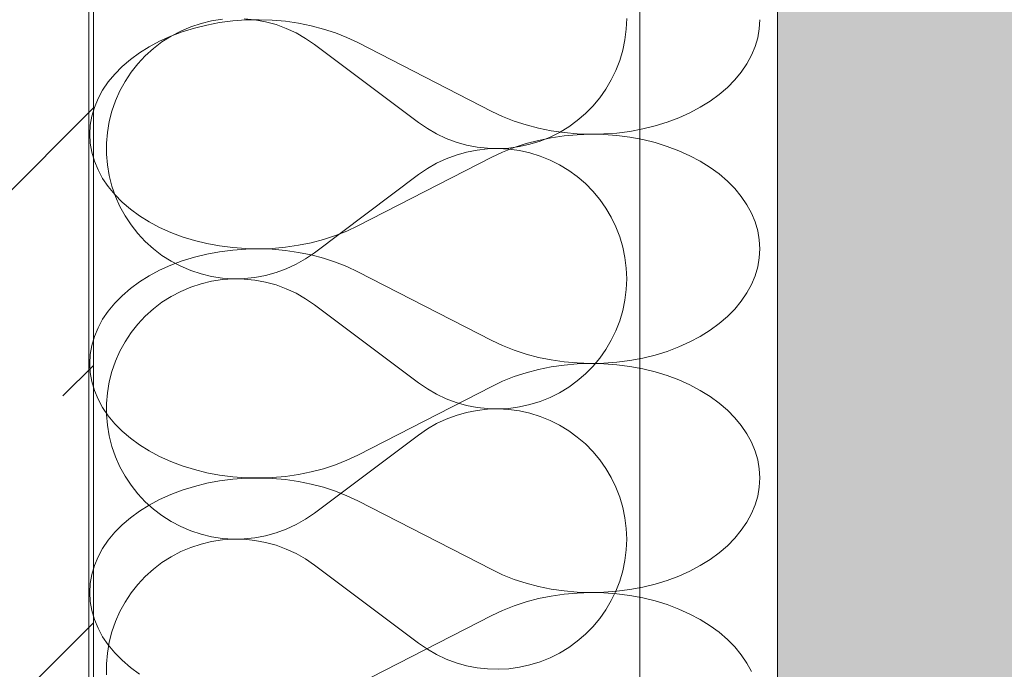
# Model space of a CAD drawing. Header units: millimetres. Extents: x 119219 to 750800, y -8933 to 168688.
# Tile 38 of 115: x 526333 to 526549, y -315 to -172. Entities that reach past the tile are written whole.
import ezdxf

# ---------------------------------------------------------------- set-up
doc = ezdxf.new("R2010")
doc.units = ezdxf.units.MM
doc.header["$MEASUREMENT"] = 0
for name, color, linetype, lineweight in [('0_Ном._пера__1', 7, 'Continuous', 0), ('0_Ном._пера__120', 7, 'Continuous', 0), ('АР-Стены_внешние_.АР_Ном._пера__1', 7, 'Continuous', 0)]:
    doc.layers.add(name, color=color, linetype=linetype, lineweight=lineweight)

# ---------------------------------------------------------------- blocks, each defined once
blk = doc.blocks.new('*X14')
at = {"layer": 'АР-Стены_внешние_.АР_Ном._пера__1', "color": 7, "linetype": 'Continuous', "lineweight": 0}
for p, q in [((526372.43, -172.66), (526370.16, -173.4)), ((526374.76, -172.1), (526372.43, -172.66)), ((526377.12, -171.75), (526374.76, -172.1)), ((526384.27, -171.87), (526381.89, -171.63)), ((526386.62, -172.3), (526384.27, -171.87)), ((526388.92, -172.94), (526386.62, -172.3)), ((526391.16, -173.76), (526388.92, -172.94)), ((526465.91, -173.92), (526466.01, -171.58)), ((526367.97, -174.34), (526365.85, -175.45)), ((526370.16, -173.4), (526367.97, -174.34)), ((526393.33, -174.76), (526391.16, -173.76)), ((526395.41, -175.95), (526393.33, -174.76)), ((526465.62, -176.25), (526465.91, -173.92)), ((526363.84, -176.73), (526361.94, -178.18)), ((526365.85, -175.45), (526363.84, -176.73)), ((526397.38, -177.3), (526395.41, -175.95)), ((526397.38, -177.3), (526420.25, -194.46)), ((526465.15, -178.54), (526465.62, -176.25)), ((526361.94, -178.18), (526360.17, -179.79)), ((526464.48, -180.79), (526465.15, -178.54)), ((526358.54, -181.53), (526357.05, -183.4)), ((526360.17, -179.79), (526358.54, -181.53)), ((526463.64, -182.98), (526464.48, -180.79)), ((526357.05, -183.4), (526355.74, -185.4)), ((526462.61, -185.09), (526463.64, -182.98)), ((526355.74, -185.4), (526354.59, -187.49)), ((526461.42, -187.11), (526462.61, -185.09)), ((526354.59, -187.49), (526353.62, -189.67)), ((526460.07, -189.02), (526461.42, -187.11)), ((526353.62, -189.67), (526352.83, -191.93)), ((526458.57, -190.82), (526460.07, -189.02)), ((526352.83, -191.93), (526352.24, -194.25)), ((526455.14, -194.02), (526456.92, -192.49)), ((526456.92, -192.49), (526458.57, -190.82)), ((526352.24, -194.25), (526351.84, -196.6)), ((526420.25, -194.46), (526422.18, -195.78)), ((526453.24, -195.39), (526455.14, -194.02)), ((526351.84, -196.6), (526351.65, -198.98)), ((526422.18, -195.78), (526424.22, -196.95)), ((526424.22, -196.95), (526426.34, -197.95)), ((526449.14, -197.66), (526451.24, -196.61)), ((526451.24, -196.61), (526453.24, -195.39)), ((526351.65, -198.98), (526351.65, -201.37)), ((526426.34, -197.95), (526428.54, -198.76)), ((526428.54, -198.76), (526430.8, -199.4)), ((526444.72, -199.22), (526446.96, -198.53)), ((526446.96, -198.53), (526449.14, -197.66)), ((526430.8, -200.95), (526428.54, -201.59)), ((526430.8, -199.4), (526433.1, -199.85)), ((526433.1, -200.5), (526430.8, -200.95)), ((526433.1, -199.85), (526435.43, -200.11)), ((526435.43, -200.24), (526433.1, -200.5)), ((526435.43, -200.11), (526437.77, -200.17)), ((526437.77, -200.18), (526435.43, -200.24)), ((526437.77, -200.17), (526440.11, -200.05)), ((526440.11, -200.3), (526437.77, -200.18)), ((526440.11, -200.05), (526442.44, -199.73)), ((526442.44, -200.62), (526440.11, -200.3)), ((526442.44, -199.73), (526444.72, -199.22)), ((526444.72, -201.13), (526442.44, -200.62)), ((526446.96, -201.82), (526444.72, -201.13)), ((526351.65, -201.37), (526351.84, -203.75)), ((526424.22, -203.4), (526422.18, -204.57)), ((526426.34, -202.4), (526424.22, -203.4)), ((526428.54, -201.59), (526426.34, -202.4)), ((526449.14, -202.69), (526446.96, -201.82)), ((526451.24, -203.74), (526449.14, -202.69)), ((526351.84, -203.75), (526352.24, -206.11)), ((526422.18, -204.57), (526420.25, -205.89)), ((526453.24, -204.96), (526451.24, -203.74)), ((526455.14, -206.33), (526453.24, -204.96)), ((526352.24, -206.11), (526352.83, -208.42)), ((526397.38, -223.05), (526420.25, -205.89)), ((526456.92, -207.86), (526455.14, -206.33)), ((526352.83, -208.42), (526353.62, -210.68)), ((526458.57, -209.53), (526456.92, -207.86)), ((526460.07, -211.33), (526458.57, -209.53)), ((526353.62, -210.68), (526354.59, -212.86)), ((526461.42, -213.24), (526460.07, -211.33)), ((526354.59, -212.86), (526355.74, -214.95)), ((526462.61, -215.26), (526461.42, -213.24)), ((526355.74, -214.95), (526357.05, -216.95)), ((526463.64, -217.37), (526462.61, -215.26)), ((526357.05, -216.95), (526358.54, -218.82)), ((526464.48, -219.56), (526463.64, -217.37)), ((526358.54, -218.82), (526360.17, -220.57)), ((526360.17, -220.57), (526361.94, -222.17)), ((526465.15, -221.81), (526464.48, -219.56)), ((526361.94, -222.17), (526363.84, -223.62)), ((526465.62, -224.1), (526465.15, -221.81)), ((526363.84, -223.62), (526365.85, -224.9)), ((526365.85, -224.9), (526367.97, -226.01)), ((526393.33, -225.59), (526395.41, -224.41)), ((526395.41, -224.41), (526397.38, -223.05)), ((526465.91, -226.43), (526465.62, -224.1)), ((526367.97, -226.01), (526370.16, -226.95)), ((526370.16, -226.95), (526372.43, -227.69)), ((526388.92, -227.42), (526391.16, -226.59)), ((526391.16, -226.59), (526393.33, -225.59)), ((526466.01, -228.77), (526465.91, -226.43)), ((526372.43, -227.69), (526374.76, -228.25)), ((526374.76, -229.3), (526372.43, -229.85)), ((526374.76, -228.25), (526377.12, -228.6)), ((526377.12, -228.94), (526374.76, -229.3)), ((526377.12, -228.6), (526379.5, -228.76)), ((526379.5, -228.78), (526377.12, -228.94)), ((526379.5, -228.76), (526381.89, -228.72)), ((526381.89, -228.82), (526379.5, -228.78)), ((526381.89, -228.72), (526384.27, -228.48)), ((526384.27, -229.06), (526381.89, -228.82)), ((526384.27, -228.48), (526386.62, -228.05)), ((526386.62, -229.5), (526384.27, -229.06)), ((526386.62, -228.05), (526388.92, -227.42)), ((526465.91, -231.11), (526466.01, -228.77)), ((526367.97, -231.53), (526365.85, -232.64)), ((526370.16, -230.6), (526367.97, -231.53)), ((526372.43, -229.85), (526370.16, -230.6)), ((526388.92, -230.13), (526386.62, -229.5)), ((526391.16, -230.95), (526388.92, -230.13)), ((526393.33, -231.96), (526391.16, -230.95)), ((526465.62, -233.44), (526465.91, -231.11)), ((526365.85, -232.64), (526363.84, -233.93)), ((526395.41, -233.14), (526393.33, -231.96)), ((526397.38, -234.49), (526395.41, -233.14)), ((526465.15, -235.74), (526465.62, -233.44)), ((526361.94, -235.38), (526360.17, -236.98)), ((526363.84, -233.93), (526361.94, -235.38)), ((526397.38, -234.49), (526420.25, -251.65)), ((526464.48, -237.99), (526465.15, -235.74)), ((526360.17, -236.98), (526358.54, -238.72)), ((526463.64, -240.17), (526464.48, -237.99)), ((526358.54, -238.72), (526357.05, -240.6)), ((526462.61, -242.28), (526463.64, -240.17)), ((526357.05, -240.6), (526355.74, -242.59)), ((526461.42, -244.3), (526462.61, -242.28)), ((526355.74, -242.59), (526354.59, -244.68)), ((526460.07, -246.22), (526461.42, -244.3)), ((526354.59, -244.68), (526353.62, -246.87)), ((526458.57, -248.01), (526460.07, -246.22)), ((526353.62, -246.87), (526352.83, -249.12)), ((526456.92, -249.68), (526458.57, -248.01)), ((526352.83, -249.12), (526352.24, -251.44)), ((526455.14, -251.21), (526456.92, -249.68)), ((526352.24, -251.44), (526351.84, -253.79)), ((526420.25, -251.65), (526422.18, -252.98)), ((526422.18, -252.98), (526424.22, -254.14)), ((526451.24, -253.8), (526453.24, -252.59)), ((526453.24, -252.59), (526455.14, -251.21)), ((526351.84, -253.79), (526351.65, -256.17)), ((526424.22, -254.14), (526426.34, -255.14)), ((526426.34, -255.14), (526428.54, -255.96)), ((526446.96, -255.73), (526449.14, -254.85)), ((526449.14, -254.85), (526451.24, -253.8)), ((526351.65, -256.17), (526351.65, -258.56)), ((526428.54, -255.96), (526430.8, -256.59)), ((526430.8, -256.59), (526433.1, -257.04)), ((526433.1, -257.04), (526435.43, -257.3)), ((526435.43, -257.44), (526433.1, -257.7)), ((526435.43, -257.3), (526437.77, -257.37)), ((526437.77, -257.37), (526435.43, -257.44)), ((526437.77, -257.37), (526440.11, -257.24)), ((526440.11, -257.5), (526437.77, -257.37)), ((526440.11, -257.24), (526442.44, -256.92)), ((526442.44, -257.81), (526440.11, -257.5)), ((526442.44, -256.92), (526444.72, -256.42)), ((526444.72, -256.42), (526446.96, -255.73)), ((526351.65, -258.56), (526351.84, -260.94)), ((526426.34, -259.6), (526424.22, -260.59)), ((526428.54, -258.78), (526426.34, -259.6)), ((526430.8, -258.14), (526428.54, -258.78)), ((526433.1, -257.7), (526430.8, -258.14)), ((526444.72, -258.32), (526442.44, -257.81)), ((526446.96, -259.01), (526444.72, -258.32)), ((526449.14, -259.89), (526446.96, -259.01)), ((526351.84, -260.94), (526352.24, -263.3)), ((526422.18, -261.76), (526420.25, -263.09)), ((526424.22, -260.59), (526422.18, -261.76)), ((526451.24, -260.93), (526449.14, -259.89)), ((526453.24, -262.15), (526451.24, -260.93)), ((526352.24, -263.3), (526352.83, -265.61)), ((526397.38, -280.25), (526420.25, -263.09)), ((526455.14, -263.53), (526453.24, -262.15)), ((526456.92, -265.06), (526455.14, -263.53)), ((526352.83, -265.61), (526353.62, -267.87)), ((526458.57, -266.72), (526456.92, -265.06)), ((526353.62, -267.87), (526354.59, -270.05)), ((526460.07, -268.52), (526458.57, -266.72)), ((526354.59, -270.05), (526355.74, -272.15)), ((526461.42, -270.44), (526460.07, -268.52)), ((526462.61, -272.46), (526461.42, -270.44)), ((526355.74, -272.15), (526357.05, -274.14)), ((526463.64, -274.57), (526462.61, -272.46)), ((526357.05, -274.14), (526358.54, -276.01)), ((526464.48, -276.75), (526463.64, -274.57)), ((526358.54, -276.01), (526360.17, -277.76)), ((526465.15, -279), (526464.48, -276.75)), ((526360.17, -277.76), (526361.94, -279.36)), ((526465.62, -281.3), (526465.15, -279)), ((526361.94, -279.36), (526363.84, -280.81)), ((526363.84, -280.81), (526365.85, -282.1)), ((526395.41, -281.6), (526397.38, -280.25)), ((526465.91, -283.62), (526465.62, -281.3)), ((526365.85, -282.1), (526367.97, -283.21)), ((526367.97, -283.21), (526370.16, -284.14)), ((526391.16, -283.79), (526393.33, -282.78)), ((526393.33, -282.78), (526395.41, -281.6)), ((526370.16, -284.14), (526372.43, -284.89)), ((526372.43, -284.89), (526374.76, -285.44)), ((526374.76, -285.44), (526377.12, -285.8)), ((526381.89, -285.92), (526384.27, -285.68)), ((526384.27, -285.68), (526386.62, -285.24)), ((526386.62, -285.24), (526388.92, -284.61)), ((526388.92, -284.61), (526391.16, -283.79)), ((526466.01, -285.97), (526465.91, -283.62)), ((526370.16, -287.79), (526367.97, -288.72)), ((526372.43, -287.05), (526370.16, -287.79)), ((526374.76, -286.49), (526372.43, -287.05)), ((526377.12, -286.13), (526374.76, -286.49)), ((526377.12, -285.8), (526379.5, -285.96)), ((526379.5, -285.97), (526377.12, -286.13)), ((526379.5, -285.96), (526381.89, -285.92)), ((526381.89, -286.01), (526379.5, -285.97)), ((526384.27, -286.25), (526381.89, -286.01)), ((526386.62, -286.69), (526384.27, -286.25)), ((526388.92, -287.32), (526386.62, -286.69)), ((526391.16, -288.14), (526388.92, -287.32)), ((526465.91, -288.31), (526466.01, -285.97)), ((526365.85, -289.84), (526363.84, -291.12)), ((526367.97, -288.72), (526365.85, -289.84)), ((526393.33, -289.15), (526391.16, -288.14)), ((526395.41, -290.33), (526393.33, -289.15)), ((526465.62, -290.64), (526465.91, -288.31)), ((526363.84, -291.12), (526361.94, -292.57)), ((526397.38, -291.69), (526395.41, -290.33)), ((526397.38, -291.69), (526420.25, -308.84)), ((526465.15, -292.93), (526465.62, -290.64)), ((526360.17, -294.17), (526358.54, -295.92)), ((526361.94, -292.57), (526360.17, -294.17)), ((526464.48, -295.18), (526465.15, -292.93)), ((526358.54, -295.92), (526357.05, -297.79)), ((526463.64, -297.37), (526464.48, -295.18)), ((526357.05, -297.79), (526355.74, -299.78)), ((526462.61, -299.48), (526463.64, -297.37)), ((526355.74, -299.78), (526354.59, -301.88)), ((526461.42, -301.5), (526462.61, -299.48)), ((526354.59, -301.88), (526353.62, -304.06)), ((526460.07, -303.41), (526461.42, -301.5)), ((526353.62, -304.06), (526352.83, -306.32)), ((526458.57, -305.21), (526460.07, -303.41)), ((526352.83, -306.32), (526352.24, -308.63)), ((526455.14, -308.4), (526456.92, -306.88)), ((526456.92, -306.88), (526458.57, -305.21)), ((526352.24, -308.63), (526351.84, -310.99)), ((526420.25, -308.84), (526422.18, -310.17)), ((526453.24, -309.78), (526455.14, -308.4)), ((526351.84, -310.99), (526351.65, -313.37)), ((526422.18, -310.17), (526424.22, -311.34)), ((526424.22, -311.34), (526426.34, -312.33)), ((526449.14, -312.05), (526451.24, -311)), ((526451.24, -311), (526453.24, -309.78)), ((526351.65, -313.37), (526351.65, -315.76)), ((526426.34, -312.33), (526428.54, -313.15)), ((526428.54, -313.15), (526430.8, -313.79)), ((526430.8, -313.79), (526433.1, -314.24)), ((526442.44, -314.12), (526444.72, -313.61)), ((526444.72, -313.61), (526446.96, -312.92)), ((526446.96, -312.92), (526449.14, -312.05)), ((526433.1, -314.24), (526435.43, -314.49)), ((526435.43, -314.49), (526437.77, -314.56)), ((526437.77, -314.56), (526440.11, -314.43)), ((526440.11, -314.43), (526442.44, -314.12))]:
    blk.add_line(p, q, dxfattribs=at)
blk = doc.blocks.new('Штриховка_5_1', base_point=(0, 0))
at = {"layer": 'АР-Стены_внешние_.АР_Ном._пера__1', "color": 7, "linetype": 'Continuous', "lineweight": 0}
blk.add_blockref('*X14', (0, 0), dxfattribs=at)
blk = doc.blocks.new('*X28')
at = {"layer": '0_Ном._пера__120', "color": 7, "linetype": 'Continuous', "lineweight": 0}
for p, q in [((526373.71, -173.02), (526370.97, -173.69)), ((526376.51, -172.49), (526373.71, -173.02)), ((526379.38, -172.12), (526376.51, -172.49)), ((526382.27, -171.91), (526379.38, -172.12)), ((526385.18, -171.85), (526382.27, -171.91)), ((526388.09, -171.95), (526385.18, -171.85)), ((526390.97, -172.21), (526388.09, -171.95)), ((526393.82, -172.62), (526390.97, -172.21)), ((526396.62, -173.19), (526393.82, -172.62)), ((526495.14, -173.84), (526495.26, -171.85)), ((526368.31, -174.51), (526365.76, -175.47)), ((526370.97, -173.69), (526368.31, -174.51)), ((526399.33, -173.9), (526396.62, -173.19)), ((526401.96, -174.76), (526399.33, -173.9)), ((526404.48, -175.76), (526401.96, -174.76)), ((526494.8, -175.82), (526495.14, -173.84)), ((526363.33, -176.56), (526361.03, -177.79)), ((526365.76, -175.47), (526363.33, -176.56)), ((526406.88, -176.89), (526404.48, -175.76)), ((526406.88, -176.89), (526436.34, -191.99)), ((526494.22, -177.77), (526494.8, -175.82)), ((526358.88, -179.13), (526356.9, -180.58)), ((526361.03, -177.79), (526358.88, -179.13)), ((526493.43, -179.68), (526494.22, -177.77)), ((526356.9, -180.58), (526355.08, -182.14)), ((526491.19, -183.35), (526492.41, -181.55)), ((526492.41, -181.55), (526493.43, -179.68)), ((526353.46, -183.79), (526352.02, -185.52)), ((526355.08, -182.14), (526353.46, -183.79)), ((526489.76, -185.08), (526491.19, -183.35)), ((526352.02, -185.52), (526350.8, -187.33)), ((526488.13, -186.74), (526489.76, -185.08)), ((526350.8, -187.33), (526349.78, -189.19)), ((526484.33, -189.75), (526486.32, -188.29)), ((526486.32, -188.29), (526488.13, -186.74)), ((526349.78, -189.19), (526348.99, -191.11)), ((526482.18, -191.09), (526484.33, -189.75)), ((526348.99, -191.11), (526348.42, -193.06)), ((526436.34, -191.99), (526438.73, -193.12)), ((526477.45, -193.41), (526479.88, -192.31)), ((526479.88, -192.31), (526482.18, -191.09)), ((526348.42, -193.06), (526348.07, -195.03)), ((526438.73, -193.12), (526441.25, -194.12)), ((526441.25, -194.12), (526443.88, -194.97)), ((526472.25, -195.18), (526474.9, -194.37)), ((526474.9, -194.37), (526477.45, -193.41)), ((526348.07, -195.03), (526347.96, -197.02)), ((526443.88, -194.97), (526446.6, -195.69)), ((526446.6, -195.69), (526449.39, -196.25)), ((526449.39, -196.25), (526452.24, -196.66)), ((526452.24, -196.66), (526455.12, -196.92)), ((526455.12, -196.92), (526458.03, -197.02)), ((526460.94, -196.96), (526463.84, -196.75)), ((526463.84, -196.75), (526466.7, -196.38)), ((526466.7, -196.38), (526469.51, -195.86)), ((526469.51, -195.86), (526472.25, -195.18)), ((526347.96, -197.02), (526348.07, -199.01)), ((526348.07, -199.01), (526348.42, -200.99)), ((526443.88, -199.07), (526441.25, -199.93)), ((526446.6, -198.36), (526443.88, -199.07)), ((526449.39, -197.79), (526446.6, -198.36)), ((526452.24, -197.38), (526449.39, -197.79)), ((526455.12, -197.12), (526452.24, -197.38)), ((526458.03, -197.02), (526455.12, -197.12)), ((526458.03, -197.02), (526460.94, -196.96)), ((526460.94, -197.08), (526458.03, -197.02)), ((526463.84, -197.3), (526460.94, -197.08)), ((526466.7, -197.66), (526463.84, -197.3)), ((526469.51, -198.19), (526466.7, -197.66)), ((526472.25, -198.86), (526469.51, -198.19)), ((526474.9, -199.68), (526472.25, -198.86)), ((526348.42, -200.99), (526348.99, -202.94)), ((526438.73, -200.93), (526436.34, -202.06)), ((526441.25, -199.93), (526438.73, -200.93)), ((526477.45, -200.64), (526474.9, -199.68)), ((526479.88, -201.73), (526477.45, -200.64)), ((526348.99, -202.94), (526349.78, -204.85)), ((526406.88, -217.16), (526436.34, -202.06)), ((526482.18, -202.96), (526479.88, -201.73)), ((526484.33, -204.3), (526482.18, -202.96)), ((526349.78, -204.85), (526350.8, -206.72)), ((526486.32, -205.75), (526484.33, -204.3)), ((526350.8, -206.72), (526352.02, -208.52)), ((526488.13, -207.31), (526486.32, -205.75)), ((526489.76, -208.96), (526488.13, -207.31)), ((526352.02, -208.52), (526353.46, -210.26)), ((526491.19, -210.69), (526489.76, -208.96)), ((526353.46, -210.26), (526355.08, -211.91)), ((526355.08, -211.91), (526356.9, -213.46)), ((526492.41, -212.5), (526491.19, -210.69)), ((526356.9, -213.46), (526358.88, -214.92)), ((526493.43, -214.36), (526492.41, -212.5)), ((526358.88, -214.92), (526361.03, -216.26)), ((526361.03, -216.26), (526363.33, -217.48)), ((526494.22, -216.28), (526493.43, -214.36)), ((526494.8, -218.23), (526494.22, -216.28)), ((526363.33, -217.48), (526365.76, -218.58)), ((526365.76, -218.58), (526368.31, -219.54)), ((526401.96, -219.29), (526404.48, -218.29)), ((526404.48, -218.29), (526406.88, -217.16)), ((526495.14, -220.2), (526494.8, -218.23)), ((526368.31, -219.54), (526370.97, -220.35)), ((526370.97, -220.35), (526373.71, -221.03)), ((526396.62, -220.86), (526399.33, -220.14)), ((526399.33, -220.14), (526401.96, -219.29)), ((526495.26, -222.19), (526495.14, -220.2)), ((526373.71, -221.03), (526376.51, -221.55)), ((526376.51, -222.84), (526373.71, -223.36)), ((526376.51, -221.55), (526379.38, -221.92)), ((526379.38, -222.47), (526376.51, -222.84)), ((526379.38, -221.92), (526382.27, -222.13)), ((526382.27, -222.25), (526379.38, -222.47)), ((526382.27, -222.13), (526385.18, -222.19)), ((526385.18, -222.19), (526382.27, -222.25)), ((526385.18, -222.19), (526388.09, -222.09)), ((526388.09, -222.29), (526385.18, -222.19)), ((526388.09, -222.09), (526390.97, -221.83)), ((526390.97, -222.55), (526388.09, -222.29)), ((526390.97, -221.83), (526393.82, -221.42)), ((526393.82, -222.96), (526390.97, -222.55)), ((526393.82, -221.42), (526396.62, -220.86)), ((526495.14, -224.18), (526495.26, -222.19)), ((526368.31, -224.85), (526365.76, -225.81)), ((526370.97, -224.03), (526368.31, -224.85)), ((526373.71, -223.36), (526370.97, -224.03)), ((526396.62, -223.53), (526393.82, -222.96)), ((526399.33, -224.24), (526396.62, -223.53)), ((526401.96, -225.1), (526399.33, -224.24)), ((526494.8, -226.16), (526495.14, -224.18)), ((526363.33, -226.9), (526361.03, -228.13)), ((526365.76, -225.81), (526363.33, -226.9)), ((526404.48, -226.1), (526401.96, -225.1)), ((526406.88, -227.23), (526404.48, -226.1)), ((526406.88, -227.23), (526436.34, -242.33)), ((526494.22, -228.11), (526494.8, -226.16)), ((526361.03, -228.13), (526358.88, -229.47)), ((526493.43, -230.02), (526494.22, -228.11)), ((526356.9, -230.92), (526355.08, -232.48)), ((526358.88, -229.47), (526356.9, -230.92)), ((526492.41, -231.89), (526493.43, -230.02)), ((526355.08, -232.48), (526353.46, -234.13)), ((526489.76, -235.43), (526491.19, -233.69)), ((526491.19, -233.69), (526492.41, -231.89)), ((526352.02, -235.86), (526350.8, -237.67)), ((526353.46, -234.13), (526352.02, -235.86)), ((526488.13, -237.08), (526489.76, -235.43)), ((526350.8, -237.67), (526349.78, -239.53)), ((526486.32, -238.63), (526488.13, -237.08)), ((526349.78, -239.53), (526348.99, -241.45)), ((526482.18, -241.43), (526484.33, -240.09)), ((526484.33, -240.09), (526486.32, -238.63)), ((526348.99, -241.45), (526348.42, -243.4)), ((526436.34, -242.33), (526438.73, -243.46)), ((526479.88, -242.65), (526482.18, -241.43)), ((526348.42, -243.4), (526348.07, -245.37)), ((526438.73, -243.46), (526441.25, -244.46)), ((526441.25, -244.46), (526443.88, -245.31)), ((526474.9, -244.71), (526477.45, -243.75)), ((526477.45, -243.75), (526479.88, -242.65)), ((526348.07, -245.37), (526347.96, -247.36)), ((526443.88, -245.31), (526446.6, -246.03)), ((526446.6, -246.03), (526449.39, -246.59)), ((526449.39, -246.59), (526452.24, -247)), ((526463.84, -247.09), (526466.7, -246.72)), ((526466.7, -246.72), (526469.51, -246.2)), ((526469.51, -246.2), (526472.25, -245.52)), ((526472.25, -245.52), (526474.9, -244.71)), ((526347.96, -247.36), (526348.07, -249.35)), ((526446.6, -248.7), (526443.88, -249.41)), ((526449.39, -248.13), (526446.6, -248.7)), ((526452.24, -247.72), (526449.39, -248.13)), ((526452.24, -247), (526455.12, -247.26)), ((526455.12, -247.47), (526452.24, -247.72)), ((526455.12, -247.26), (526458.03, -247.36)), ((526458.03, -247.36), (526455.12, -247.47)), ((526458.03, -247.36), (526460.94, -247.3)), ((526460.94, -247.42), (526458.03, -247.36)), ((526460.94, -247.3), (526463.84, -247.09)), ((526463.84, -247.64), (526460.94, -247.42)), ((526466.7, -248.01), (526463.84, -247.64)), ((526469.51, -248.53), (526466.7, -248.01)), ((526472.25, -249.2), (526469.51, -248.53)), ((526348.07, -249.35), (526348.42, -251.33)), ((526441.25, -250.27), (526438.73, -251.27)), ((526443.88, -249.41), (526441.25, -250.27)), ((526474.9, -250.02), (526472.25, -249.2)), ((526477.45, -250.98), (526474.9, -250.02)), ((526479.88, -252.07), (526477.45, -250.98)), ((526348.42, -251.33), (526348.99, -253.28)), ((526406.88, -267.5), (526436.34, -252.4)), ((526438.73, -251.27), (526436.34, -252.4)), ((526482.18, -253.3), (526479.88, -252.07)), ((526348.99, -253.28), (526349.78, -255.19)), ((526349.78, -255.19), (526350.8, -257.06)), ((526484.33, -254.64), (526482.18, -253.3)), ((526486.32, -256.09), (526484.33, -254.64)), ((526350.8, -257.06), (526352.02, -258.86)), ((526488.13, -257.65), (526486.32, -256.09)), ((526352.02, -258.86), (526353.46, -260.6)), ((526489.76, -259.3), (526488.13, -257.65)), ((526491.19, -261.03), (526489.76, -259.3)), ((526353.46, -260.6), (526355.08, -262.25)), ((526492.41, -262.84), (526491.19, -261.03)), ((526355.08, -262.25), (526356.9, -263.8)), ((526356.9, -263.8), (526358.88, -265.26)), ((526493.43, -264.7), (526492.41, -262.84)), ((526358.88, -265.26), (526361.03, -266.6)), ((526494.22, -266.62), (526493.43, -264.7)), ((526361.03, -266.6), (526363.33, -267.82)), ((526363.33, -267.82), (526365.76, -268.92)), ((526404.48, -268.63), (526406.88, -267.5)), ((526494.8, -268.57), (526494.22, -266.62)), ((526365.76, -268.92), (526368.31, -269.88)), ((526368.31, -269.88), (526370.97, -270.7)), ((526396.62, -271.2), (526399.33, -270.49)), ((526399.33, -270.49), (526401.96, -269.63)), ((526401.96, -269.63), (526404.48, -268.63)), ((526495.14, -270.55), (526494.8, -268.57)), ((526495.26, -272.53), (526495.14, -270.55)), ((526370.97, -270.7), (526373.71, -271.37)), ((526373.71, -271.37), (526376.51, -271.89)), ((526376.51, -271.89), (526379.38, -272.26)), ((526379.38, -272.26), (526382.27, -272.48)), ((526382.27, -272.59), (526379.38, -272.81)), ((526382.27, -272.48), (526385.18, -272.53)), ((526385.18, -272.54), (526382.27, -272.59)), ((526385.18, -272.53), (526388.09, -272.43)), ((526388.09, -272.64), (526385.18, -272.54)), ((526388.09, -272.43), (526390.97, -272.18)), ((526390.97, -272.89), (526388.09, -272.64)), ((526390.97, -272.18), (526393.82, -271.76)), ((526393.82, -271.76), (526396.62, -271.2)), ((526495.14, -274.52), (526495.26, -272.53)), ((526370.97, -274.37), (526368.31, -275.19)), ((526373.71, -273.7), (526370.97, -274.37)), ((526376.51, -273.18), (526373.71, -273.7)), ((526379.38, -272.81), (526376.51, -273.18)), ((526393.82, -273.3), (526390.97, -272.89)), ((526396.62, -273.87), (526393.82, -273.3)), ((526399.33, -274.58), (526396.62, -273.87)), ((526401.96, -275.44), (526399.33, -274.58)), ((526494.8, -276.5), (526495.14, -274.52)), ((526365.76, -276.15), (526363.33, -277.25)), ((526368.31, -275.19), (526365.76, -276.15)), ((526404.48, -276.44), (526401.96, -275.44)), ((526406.88, -277.57), (526404.48, -276.44)), ((526494.22, -278.45), (526494.8, -276.5)), ((526361.03, -278.47), (526358.88, -279.81)), ((526363.33, -277.25), (526361.03, -278.47)), ((526406.88, -277.57), (526436.34, -292.67)), ((526493.43, -280.36), (526494.22, -278.45)), ((526356.9, -281.26), (526355.08, -282.82)), ((526358.88, -279.81), (526356.9, -281.26)), ((526492.41, -282.23), (526493.43, -280.36)), ((526355.08, -282.82), (526353.46, -284.47)), ((526491.19, -284.03), (526492.41, -282.23)), ((526353.46, -284.47), (526352.02, -286.2)), ((526489.76, -285.77), (526491.19, -284.03)), ((526352.02, -286.2), (526350.8, -288.01)), ((526486.32, -288.97), (526488.13, -287.42)), ((526488.13, -287.42), (526489.76, -285.77)), ((526349.78, -289.87), (526348.99, -291.79)), ((526350.8, -288.01), (526349.78, -289.87)), ((526484.33, -290.43), (526486.32, -288.97)), ((526348.99, -291.79), (526348.42, -293.74)), ((526479.88, -292.99), (526482.18, -291.77)), ((526482.18, -291.77), (526484.33, -290.43)), ((526348.42, -293.74), (526348.07, -295.72)), ((526436.34, -292.67), (526438.73, -293.8)), ((526438.73, -293.8), (526441.25, -294.8)), ((526474.9, -295.05), (526477.45, -294.09)), ((526477.45, -294.09), (526479.88, -292.99)), ((526348.07, -295.72), (526347.96, -297.7)), ((526441.25, -294.8), (526443.88, -295.66)), ((526443.88, -295.66), (526446.6, -296.37)), ((526446.6, -296.37), (526449.39, -296.93)), ((526469.51, -296.54), (526472.25, -295.87)), ((526472.25, -295.87), (526474.9, -295.05)), ((526347.96, -297.7), (526348.07, -299.69)), ((526449.39, -298.47), (526446.6, -299.04)), ((526449.39, -296.93), (526452.24, -297.35)), ((526452.24, -298.06), (526449.39, -298.47)), ((526452.24, -297.35), (526455.12, -297.6)), ((526455.12, -297.81), (526452.24, -298.06)), ((526455.12, -297.6), (526458.03, -297.7)), ((526458.03, -297.71), (526455.12, -297.81)), ((526458.03, -297.7), (526460.94, -297.65)), ((526460.94, -297.76), (526458.03, -297.71)), ((526460.94, -297.65), (526463.84, -297.43)), ((526463.84, -297.98), (526460.94, -297.76)), ((526463.84, -297.43), (526466.7, -297.06)), ((526466.7, -298.35), (526463.84, -297.98)), ((526466.7, -297.06), (526469.51, -296.54)), ((526469.51, -298.87), (526466.7, -298.35)), ((526348.07, -299.69), (526348.42, -301.67)), ((526441.25, -300.61), (526438.73, -301.61)), ((526443.88, -299.75), (526441.25, -300.61)), ((526446.6, -299.04), (526443.88, -299.75)), ((526472.25, -299.54), (526469.51, -298.87)), ((526474.9, -300.36), (526472.25, -299.54)), ((526477.45, -301.32), (526474.9, -300.36)), ((526348.42, -301.67), (526348.99, -303.62)), ((526406.88, -317.84), (526436.34, -302.74)), ((526438.73, -301.61), (526436.34, -302.74)), ((526479.88, -302.42), (526477.45, -301.32)), ((526482.18, -303.64), (526479.88, -302.42)), ((526348.99, -303.62), (526349.78, -305.53)), ((526484.33, -304.98), (526482.18, -303.64)), ((526486.32, -306.43), (526484.33, -304.98)), ((526349.78, -305.53), (526350.8, -307.4)), ((526488.13, -307.99), (526486.32, -306.43)), ((526350.8, -307.4), (526352.02, -309.2)), ((526352.02, -309.2), (526353.46, -310.94)), ((526489.76, -309.64), (526488.13, -307.99)), ((526353.46, -310.94), (526355.08, -312.59)), ((526491.19, -311.37), (526489.76, -309.64)), ((526492.41, -313.18), (526491.19, -311.37)), ((526355.08, -312.59), (526356.9, -314.14)), ((526493.43, -315.04), (526492.41, -313.18)), ((526356.9, -314.14), (526358.88, -315.6))]:
    blk.add_line(p, q, dxfattribs=at)
blk = doc.blocks.new('Штриховка_10_1', base_point=(0, 0))
at = {"layer": '0_Ном._пера__120', "color": 7, "linetype": 'Continuous', "lineweight": 0, "flags": 128}
blk.add_lwpolyline([(526348.76, -5050), (526347.64, 349.99), (526499.14, 349.99), (526499.14, -5050)], close=True, dxfattribs=at)
at = {"layer": '0_Ном._пера__120', "color": 7, "linetype": 'Continuous', "lineweight": 0}
blk.add_blockref('*X28', (0, 0), dxfattribs=at)

msp = doc.modelspace()

# ---------------------------------------------------------------- hatches: boundary and pattern name
at = {"layer": '0_Ном._пера__1', "linetype": 'Continuous', "lineweight": 0}
h = msp.add_hatch(dxfattribs=at)
h.set_pattern_fill('Грунт_02__копия__0001', style=0, pattern_type=2)
h.set_pattern_definition([(45, (0, 0), (-169.70563, 169.70563), []), (45, (-56.57, 56.57), (-339.41125, 339.41125), []), (45, (-113.14, 113.14), (-339.41125, 339.41125), []), (135, (-169.706, 169.706), (56.568542, 56.568542), [240, -240])])
h.paths.add_polyline_path([(529281.971, 349.992), (526499.138, 349.992), (526499.138, -5049.998), (508846.945, -5049.998), (508846.945, -5619.173), (529281.971, -5619.173)])
h = msp.add_hatch(dxfattribs=at)
h.set_pattern_fill('Железобетон__project__ув_3A', style=0, pattern_type=2)
h.set_pattern_definition([(45, (0, 0), (-56.568542, 56.568542), []), (45, (-28.284, 28.284), (-56.568542, 56.568542), [60, -20, 0, -20])])
h.paths.add_polyline_path([(526048.761, -4749.998), (526048.761, 349.992), (526348.761, 349.992), (526348.761, -4749.998)])

# ---------------------------------------------------------------- linework, layer by layer
at = {"layer": '0_Ном._пера__1', "color": 7, "linetype": 'Continuous', "lineweight": 0}
msp.add_line((526499.138, 349.992), (526499.138, -999.998), dxfattribs=at)
at = {"layer": '0_Ном._пера__1', "color": 7, "linetype": 'Continuous', "lineweight": 0, "flags": 128}
for points in [[(529281.971, 349.992), (526499.138, 349.992), (526499.138, -5049.998), (508846.945, -5049.998), (508846.945, -5619.173), (529281.971, -5619.173)], [(526048.761, -4749.998), (526048.761, 349.992), (526348.761, 349.992), (526348.761, -4749.998)]]:
    msp.add_lwpolyline(points, close=True, dxfattribs=at)
at = {"layer": 'АР-Стены_внешние_.АР_Ном._пера__1', "color": 7, "linetype": 'Continuous', "lineweight": 5}
msp.add_line((526348.761, 349.992), (526348.761, -999.998), dxfattribs=at)
at = {"layer": 'АР-Стены_внешние_.АР_Ном._пера__1', "color": 7, "linetype": 'Continuous', "lineweight": 0}
msp.add_line((526468.867, 349.992), (526468.867, -999.998), dxfattribs=at)

# ---------------------------------------------------------------- block references
at = {"layer": '0_Ном._пера__120', "color": 7, "linetype": 'Continuous', "lineweight": 0}
msp.add_blockref('Штриховка_10_1', (0, 0), dxfattribs=at)
at = {"layer": 'АР-Стены_внешние_.АР_Ном._пера__1', "color": 7, "linetype": 'Continuous', "lineweight": 0}
msp.add_blockref('Штриховка_5_1', (0, 0), dxfattribs=at)

doc.saveas('drawing.dxf')
